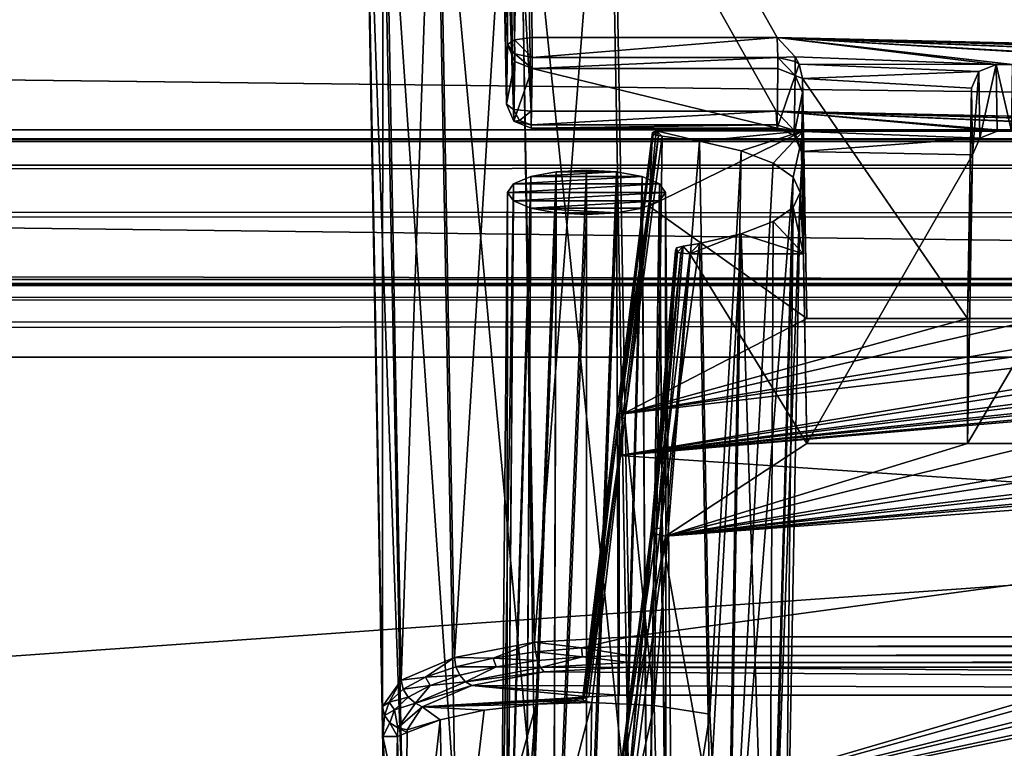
# Model space of a CAD drawing. Header units: metres. Extents: x -900 to 900, y -400 to 400.
# Tile 93 of 241: x -86 to -66, y -349 to -334. Entities that reach past the tile are written whole.
import ezdxf

# ---------------------------------------------------------------- set-up
doc = ezdxf.new("R2010")
doc.units = ezdxf.units.M

msp = doc.modelspace()

# ---------------------------------------------------------------- linework, layer by layer
at = {"layer": 'top'}
for points in [[(-699.015991, -336.711975, -35), (-0.734328, -336.711975, -35), (-666.448608, -328.819489, -84.923065)], [(-0.734328, -336.711975, -35), (-0.734328, -328.819641, -84.922089), (-666.448608, -328.819489, -84.923065)], [(-0.734328, -339.751312, -35), (-699.3302, -339.751312, -35), (-665.690369, -331.60611, -86.540955)], [(-0.734328, -331.784698, -85.378685), (-0.734328, -339.751312, -35), (-665.690369, -331.60611, -86.540955)], [(-699.821045, -336.912384, -33.767075), (-0.734328, -336.912384, -33.767075), (-699.015991, -336.711975, -35)], [(-0.734328, -336.912384, -33.767075), (-0.734328, -336.711975, -35), (-699.015991, -336.711975, -35)], [(-699.821045, -336.912384, -33.767075), (-699.821045, -337.267792, -32.492775), (-0.734328, -336.912384, -33.767075)], [(-699.821045, -337.267792, -32.492775), (-0.734328, -337.447784, -32.089329), (-0.734328, -336.912384, -33.767075)], [(-699.821045, -337.267792, -32.492775), (-699.821045, -337.89444, -31.327679), (-0.734328, -337.447784, -32.089329)], [(-699.821045, -337.89444, -31.327679), (-0.734328, -338.448273, -30.640034), (-0.734328, -337.447784, -32.089329)], [(-699.821045, -337.89444, -31.327679), (-699.821045, -338.761719, -30.328711), (-0.734328, -338.448273, -30.640034)], [(-699.821045, -338.761719, -30.328711), (-0.734328, -339.827301, -29.544678), (-0.734328, -338.448273, -30.640034)], [(-699.821045, -338.761719, -30.328711), (-699.821045, -339.827301, -29.544678), (-0.734328, -339.827301, -29.544678)], [(-699.821045, -339.827301, -29.544678), (-700.734314, -389.60788, -0.803848), (-0.734328, -389.60788, -0.803848)], [(-0.734328, -339.873474, -34.248688), (-699.821045, -339.873474, -34.248688), (-699.3302, -339.751312, -35)], [(-0.734328, -339.827301, -29.544678), (-699.821045, -339.827301, -29.544678), (-0.734328, -389.60788, -0.803848)], [(-699.821045, -340.363281, -33.032032), (-699.821045, -339.873474, -34.248688), (-0.734328, -340.140503, -33.411907)], [(-0.734328, -340.140503, -33.411907), (-699.821045, -339.873474, -34.248688), (-0.734328, -339.873474, -34.248688)], [(-0.734328, -339.751312, -35), (-0.734328, -339.873474, -34.248688), (-699.3302, -339.751312, -35)], [(-0.734328, -340.639496, -32.689068), (-699.821045, -340.363281, -33.032032), (-0.734328, -340.140503, -33.411907)], [(-699.821045, -341.327301, -32.142754), (-699.821045, -340.363281, -33.032032), (-0.734328, -340.639496, -32.689068)], [(-0.734328, -341.327301, -32.142754), (-699.821045, -341.327301, -32.142754), (-0.734328, -340.639496, -32.689068)], [(-699.821045, -341.327301, -32.142754), (-0.734328, -341.327301, -32.142754), (-700.734314, -391.111328, -3.399924)], [(-700.734314, -391.111328, -3.399924), (-0.734328, -341.327301, -32.142754), (-0.734328, -391.111328, -3.399924)]]:
    msp.add_3dface(points, dxfattribs=at)
at = {"layer": 'top01'}
for points in [[(-76.153427, -325.841095, -93.773338), (-76.174423, -327.101868, -85.22316), (-76.008171, -336.192688, -88.069992)], [(-76.153427, -325.841095, -93.773338), (-75.987984, -334.980774, -96.288803), (-76.006149, -325.789124, -94.125633)], [(-75.987984, -334.980774, -96.288803), (-76.153427, -325.841095, -93.773338), (-76.008171, -336.192688, -88.069992)], [(-76.006149, -325.789124, -94.125633), (-75.841507, -334.884491, -96.628906), (-75.652283, -325.767609, -94.271553)], [(-75.987984, -334.980774, -96.288803), (-75.841507, -334.884491, -96.628906), (-76.006149, -325.789124, -94.125633)], [(-75.841507, -334.884491, -96.628906), (-75.48806, -334.839722, -96.768417), (-75.652283, -325.767609, -94.271553)], [(-4.511227, -334.839722, -96.768417), (-4.269755, -334.839722, -96.768417), (-75.652283, -325.767609, -94.271553)], [(-4.269755, -334.839722, -96.768417), (3.500281, -334.839722, -96.768417), (-75.652283, -325.767609, -94.271553)], [(-75.652283, -325.767609, -94.271553), (3.500281, -334.839722, -96.768417), (74.882805, -325.767609, -94.271553)], [(-75.48806, -334.839722, -96.768417), (-70.516701, -334.839722, -96.768417), (-75.652283, -325.767609, -94.271553)], [(-70.516701, -334.839722, -96.768417), (-46.727859, -335.384583, -96.918381), (-75.652283, -325.767609, -94.271553)], [(-75.652283, -325.767609, -94.271553), (-46.727859, -335.384583, -96.918381), (-42.303967, -335.384583, -96.918381)], [(-42.303967, -335.384583, -96.918381), (-41.973759, -335.384583, -96.918381), (-75.652283, -325.767609, -94.271553)], [(-41.973759, -335.384583, -96.918381), (-37.549866, -335.384583, -96.918381), (-75.652283, -325.767609, -94.271553)], [(-75.652283, -325.767609, -94.271553), (-37.549866, -335.384583, -96.918381), (-37.219658, -335.384583, -96.918381)], [(-37.219658, -335.384583, -96.918381), (-32.795769, -335.384583, -96.918381), (-75.652283, -325.767609, -94.271553)], [(-32.795769, -335.384583, -96.918381), (-32.465557, -335.384583, -96.918381), (-75.652283, -325.767609, -94.271553)], [(-75.652283, -325.767609, -94.271553), (-32.465557, -335.384583, -96.918381), (-28.041668, -335.384583, -96.918381)], [(-75.652283, -325.767609, -94.271553), (-28.041668, -335.384583, -96.918381), (-4.752698, -334.839722, -96.768417)], [(-4.752698, -334.839722, -96.768417), (-4.511227, -334.839722, -96.768417), (-75.652283, -325.767609, -94.271553)], [(-76.028877, -327.154083, -84.869125), (-75.861687, -336.295868, -87.731926), (-76.174423, -327.101868, -85.22316)], [(-75.861687, -336.295868, -87.731926), (-76.008171, -336.192688, -88.069992), (-76.174423, -327.101868, -85.22316)], [(-75.799255, -327.162415, -97.151451), (-73.882248, -327.106323, -97.531837), (-75.437248, -347.112, -102.642059)], [(-73.882248, -327.106323, -97.531837), (-73.521225, -347.001709, -103.007545), (-75.437248, -347.112, -102.642059)], [(-73.521225, -347.001709, -103.007545), (-73.882248, -327.106323, -97.531837), (73.11277, -327.106323, -97.531837)], [(72.751755, -347.001709, -103.007545), (-73.521225, -347.001709, -103.007545), (73.11277, -327.106323, -97.531837)], [(-78.51207, -327.561066, -94.447922), (-77.42527, -327.322113, -96.068375), (-78.143402, -347.877411, -100.039482)], [(-77.42527, -327.322113, -96.068375), (-77.060562, -347.419556, -101.599655), (-78.143402, -347.877411, -100.039482)], [(-77.42527, -327.322113, -96.068375), (-75.799255, -327.162415, -97.151451), (-77.060562, -347.419556, -101.599655)], [(-75.799255, -327.162415, -97.151451), (-75.437248, -347.112, -102.642059), (-77.060562, -347.419556, -101.599655)], [(-75.675728, -327.17569, -84.722496), (-75.508247, -336.33374, -87.590385), (-76.028877, -327.154083, -84.869125)], [(-75.508247, -336.33374, -87.590385), (-75.861687, -336.295868, -87.731926), (-76.028877, -327.154083, -84.869125)], [(74.90625, -327.17569, -84.722496), (-4.249574, -336.33374, -87.590385), (-75.675728, -327.17569, -84.722496)], [(-4.249574, -336.33374, -87.590385), (-4.491045, -336.33374, -87.590385), (-75.675728, -327.17569, -84.722496)], [(-75.675728, -327.17569, -84.722496), (-4.491045, -336.33374, -87.590385), (-4.732517, -336.33374, -87.590385)], [(-4.732517, -336.33374, -87.590385), (-27.734051, -336.741272, -87.718002), (-75.675728, -327.17569, -84.722496)], [(-27.734051, -336.741272, -87.718002), (-28.019075, -336.741272, -87.718002), (-75.675728, -327.17569, -84.722496)], [(-75.675728, -327.17569, -84.722496), (-28.019075, -336.741272, -87.718002), (-32.488152, -336.741272, -87.718002)], [(-32.488152, -336.741272, -87.718002), (-32.773174, -336.741272, -87.718002), (-75.675728, -327.17569, -84.722496)], [(-32.773174, -336.741272, -87.718002), (-37.242252, -336.741272, -87.718002), (-75.675728, -327.17569, -84.722496)], [(-75.675728, -327.17569, -84.722496), (-37.242252, -336.741272, -87.718002), (-37.527275, -336.741272, -87.718002)], [(-37.527275, -336.741272, -87.718002), (-41.996349, -336.741272, -87.718002), (-75.675728, -327.17569, -84.722496)], [(-41.996349, -336.741272, -87.718002), (-42.281376, -336.741272, -87.718002), (-75.675728, -327.17569, -84.722496)], [(-75.675728, -327.17569, -84.722496), (-42.281376, -336.741272, -87.718002), (-46.75045, -336.741272, -87.718002)], [(-46.75045, -336.741272, -87.718002), (-47.035477, -336.741272, -87.718002), (-75.675728, -327.17569, -84.722496)], [(-47.035477, -336.741272, -87.718002), (-51.504551, -336.741272, -87.718002), (-75.675728, -327.17569, -84.722496)], [(-75.675728, -327.17569, -84.722496), (-51.504551, -336.741272, -87.718002), (-70.53688, -336.33374, -87.590385)], [(-70.53688, -336.33374, -87.590385), (-75.508247, -336.33374, -87.590385), (-75.675728, -327.17569, -84.722496)], [(-78.893761, -327.842773, -92.537476), (-78.51207, -327.561066, -94.447922), (-78.520454, -348.41568, -98.199654)], [(-78.51207, -327.561066, -94.447922), (-78.143402, -347.877411, -100.039482), (-78.520454, -348.41568, -98.199654)], [(-78.520454, -348.41568, -98.199654), (-78.51516, -349.024017, -96.131165), (-78.893761, -327.842773, -92.537476)], [(-78.51516, -349.024017, -96.131165), (-78.509949, -349.623169, -94.093895), (-78.893761, -327.842773, -92.537476)], [(-78.893761, -327.842773, -92.537476), (-78.509949, -349.623169, -94.093895), (-78.893761, -328.584778, -87.505608)], [(-78.543762, -328.856049, -85.665916), (-78.893761, -328.584778, -87.505608), (-78.125862, -350.164459, -92.26281)], [(-78.893761, -328.584778, -87.505608), (-78.509949, -349.623169, -94.093895), (-78.125862, -350.164459, -92.26281)], [(-77.433937, -329.105652, -83.973228), (-78.543762, -328.856049, -85.665916), (-77.041389, -350.621765, -90.711143)], [(-78.543762, -328.856049, -85.665916), (-78.125862, -350.164459, -92.26281), (-77.041389, -350.621765, -90.711143)], [(-75.743752, -329.269531, -82.861763), (-77.433937, -329.105652, -83.973228), (-75.421082, -350.92572, -89.674278)], [(-77.433937, -329.105652, -83.973228), (-77.041389, -350.621765, -90.711143), (-75.421082, -350.92572, -89.674278)], [(-73.906776, -329.321228, -82.511246), (-75.743752, -329.269531, -82.861763), (-73.510727, -351.030212, -89.309532)], [(-75.743752, -329.269531, -82.861763), (-75.421082, -350.92572, -89.674278), (-73.510727, -351.030212, -89.309532)], [(73.137299, -329.321228, -82.511246), (-73.906776, -329.321228, -82.511246), (72.741257, -351.030212, -89.309532)], [(-73.906776, -329.321228, -82.511246), (-73.510727, -351.030212, -89.309532), (72.741257, -351.030212, -89.309532)], [(-75.839241, -335.16983, -96.582474), (-75.841507, -334.884491, -96.628906), (-75.987984, -334.980774, -96.288803)], [(-75.48806, -334.839722, -96.768417), (-75.841507, -334.884491, -96.628906), (-75.48806, -335.245087, -96.705444)], [(-75.841507, -334.884491, -96.628906), (-75.839241, -335.16983, -96.582474), (-75.48806, -335.245087, -96.705444)], [(-70.503738, -335.245453, -96.705017), (-70.516701, -334.839722, -96.768417), (-75.48806, -335.245087, -96.705444)], [(-70.516701, -334.839722, -96.768417), (-75.48806, -334.839722, -96.768417), (-75.48806, -335.245087, -96.705444)], [(-70.154251, -335.231567, -96.876266), (-66.074471, -335.384583, -96.918381), (-70.516701, -334.839722, -96.768417)], [(-66.074471, -335.384583, -96.918381), (-65.744255, -335.384583, -96.918381), (-70.516701, -334.839722, -96.768417)], [(-70.516701, -334.839722, -96.768417), (-65.744255, -335.384583, -96.918381), (-61.320366, -335.384583, -96.918381)], [(-61.320366, -335.384583, -96.918381), (-60.990158, -335.384583, -96.918381), (-70.516701, -334.839722, -96.768417)], [(-60.990158, -335.384583, -96.918381), (-56.566269, -335.384583, -96.918381), (-70.516701, -334.839722, -96.768417)], [(-70.516701, -334.839722, -96.768417), (-56.566269, -335.384583, -96.918381), (-56.236057, -335.384583, -96.918381)], [(-56.236057, -335.384583, -96.918381), (-51.812168, -335.384583, -96.918381), (-70.516701, -334.839722, -96.768417)], [(-51.812168, -335.384583, -96.918381), (-51.48196, -335.384583, -96.918381), (-70.516701, -334.839722, -96.768417)], [(-70.516701, -334.839722, -96.768417), (-51.48196, -335.384583, -96.918381), (-47.058067, -335.384583, -96.918381)], [(-47.058067, -335.384583, -96.918381), (-46.727859, -335.384583, -96.918381), (-70.516701, -334.839722, -96.768417)], [(-70.154251, -335.231567, -96.876266), (-70.516701, -334.839722, -96.768417), (-70.503738, -335.245453, -96.705017)], [(-75.838547, -335.325043, -96.339203), (-75.987984, -334.980774, -96.288803), (-76.008171, -336.192688, -88.069992)], [(-75.987984, -334.980774, -96.288803), (-75.838547, -335.325043, -96.339203), (-75.839241, -335.16983, -96.582474)], [(-75.838547, -335.325043, -96.339203), (-75.48806, -335.467041, -96.359283), (-75.839241, -335.16983, -96.582474)], [(-75.839241, -335.16983, -96.582474), (-75.48806, -335.467041, -96.359283), (-75.48806, -335.245087, -96.705444)], [(-70.503738, -335.245453, -96.705017), (-75.48806, -335.245087, -96.705444), (-75.48806, -335.467041, -96.359283)], [(-70.499718, -335.467041, -96.359283), (-70.503738, -335.245453, -96.705017), (-75.48806, -335.467041, -96.359283)], [(-70.503738, -335.245453, -96.705017), (-70.152603, -335.320984, -96.82769), (-70.154251, -335.231567, -96.876266)], [(-70.499718, -335.467041, -96.359283), (-70.149239, -335.609039, -96.379356), (-70.503738, -335.245453, -96.705017)], [(-70.149239, -335.609039, -96.379356), (-70.152603, -335.320984, -96.82769), (-70.503738, -335.245453, -96.705017)], [(-70.154251, -335.231567, -96.876266), (-70.070923, -335.378113, -96.916603), (-66.074471, -335.384583, -96.918381)], [(-70.152603, -335.320984, -96.82769), (-70.070923, -335.378113, -96.916603), (-70.154251, -335.231567, -96.876266)], [(-70.149239, -335.609039, -96.379356), (-70.070923, -335.378113, -96.916603), (-70.152603, -335.320984, -96.82769)], [(-75.858727, -336.536957, -88.120399), (-75.838547, -335.325043, -96.339203), (-76.008171, -336.192688, -88.069992)], [(-75.48806, -335.467041, -96.359283), (-75.838547, -335.325043, -96.339203), (-75.858727, -336.536957, -88.120399)], [(-75.508247, -336.678955, -88.140472), (-75.48806, -335.467041, -96.359283), (-75.858727, -336.536957, -88.120399)], [(-75.508247, -336.678955, -88.140472), (-70.519897, -336.678955, -88.140472), (-75.48806, -335.467041, -96.359283)], [(-70.519897, -336.678955, -88.140472), (-70.499718, -335.467041, -96.359283), (-75.48806, -335.467041, -96.359283)], [(-70.149239, -335.609039, -96.379356), (-70.499718, -335.467041, -96.359283), (-70.519897, -336.678955, -88.140472)], [(-70.001816, -335.666107, -96.995865), (-70.070923, -335.378113, -96.916603), (-70.149239, -335.609039, -96.379356)], [(-70.070923, -335.378113, -96.916603), (-66.424995, -335.523895, -96.956726), (-66.074471, -335.384583, -96.918381)], [(-70.070923, -335.378113, -96.916603), (-70.001816, -335.666107, -96.995865), (-66.424995, -335.523895, -96.956726)], [(-66.424995, -335.523895, -96.956726), (-66.40242, -336.879822, -87.761391), (-66.074471, -335.384583, -96.918381)], [(-66.40242, -336.879822, -87.761391), (-66.051872, -336.741272, -87.718002), (-66.074471, -335.384583, -96.918381)], [(-66.051872, -336.741272, -87.718002), (-65.766853, -336.741272, -87.718002), (-66.074471, -335.384583, -96.918381)], [(-65.766853, -336.741272, -87.718002), (-65.744255, -335.384583, -96.918381), (-66.074471, -335.384583, -96.918381)], [(-70.169418, -336.820953, -88.160553), (-70.149239, -335.609039, -96.379356), (-70.519897, -336.678955, -88.140472)], [(-69.999794, -335.953308, -96.429764), (-70.149239, -335.609039, -96.379356), (-70.169418, -336.820953, -88.160553)], [(-69.999794, -335.953308, -96.429764), (-70.001816, -335.666107, -96.995865), (-70.149239, -335.609039, -96.379356)], [(-70.001816, -335.666107, -96.995865), (-66.574539, -335.861908, -97.049751), (-66.424995, -335.523895, -96.956726)], [(-69.913605, -340.539459, -98.337128), (-66.65921, -340.539459, -98.337128), (-70.001816, -335.666107, -96.995865)], [(-66.65921, -340.539459, -98.337128), (-66.574539, -335.861908, -97.049751), (-70.001816, -335.666107, -96.995865)], [(-69.999794, -335.953308, -96.429764), (-69.983269, -336.72998, -97.144173), (-70.001816, -335.666107, -96.995865)], [(-69.983269, -336.72998, -97.144173), (-69.913605, -340.539459, -98.337128), (-70.001816, -335.666107, -96.995865)], [(-66.574539, -335.861908, -97.049751), (-66.551994, -337.216003, -87.866669), (-66.424995, -335.523895, -96.956726)], [(-66.551994, -337.216003, -87.866669), (-66.40242, -336.879822, -87.761391), (-66.424995, -335.523895, -96.956726)], [(-66.551994, -337.216003, -87.866669), (-66.574539, -335.861908, -97.049751), (-66.65921, -340.539459, -98.337128)], [(-70.019974, -337.165253, -88.210953), (-69.999794, -335.953308, -96.429764), (-70.169418, -336.820953, -88.160553)], [(-70.019974, -337.165253, -88.210953), (-69.983269, -339.230011, -88.643356), (-69.999794, -335.953308, -96.429764)], [(-69.983269, -339.230011, -88.643356), (-69.983269, -336.72998, -97.144173), (-69.999794, -335.953308, -96.429764)], [(-76.008171, -336.192688, -88.069992), (-75.861687, -336.295868, -87.731926), (-75.858727, -336.536957, -88.120399)], [(-75.745102, -336.519897, -87.782448), (-75.861687, -336.295868, -87.731926), (-75.508247, -336.33374, -87.590385)], [(-75.861687, -336.295868, -87.731926), (-75.745102, -336.519897, -87.782448), (-75.858727, -336.536957, -88.120399)], [(-75.858727, -336.536957, -88.120399), (-75.745102, -336.519897, -87.782448), (-75.508247, -336.607819, -87.80175)], [(-75.508247, -336.607819, -87.80175), (-75.745102, -336.519897, -87.782448), (-75.508247, -336.33374, -87.590385)], [(-70.52562, -336.607758, -87.801788), (-75.508247, -336.607819, -87.80175), (-70.53688, -336.33374, -87.590385)], [(-75.508247, -336.607819, -87.80175), (-75.508247, -336.33374, -87.590385), (-70.53688, -336.33374, -87.590385)], [(-51.504551, -336.741272, -87.718002), (-51.789574, -336.741272, -87.718002), (-70.53688, -336.33374, -87.590385)], [(-70.53688, -336.33374, -87.590385), (-51.789574, -336.741272, -87.718002), (-56.258652, -336.741272, -87.718002)], [(-56.258652, -336.741272, -87.718002), (-56.543674, -336.741272, -87.718002), (-70.53688, -336.33374, -87.590385)], [(-56.543674, -336.741272, -87.718002), (-61.012753, -336.741272, -87.718002), (-70.53688, -336.33374, -87.590385)], [(-70.53688, -336.33374, -87.590385), (-61.012753, -336.741272, -87.718002), (-61.297775, -336.741272, -87.718002)], [(-61.297775, -336.741272, -87.718002), (-65.766853, -336.741272, -87.718002), (-70.53688, -336.33374, -87.590385)], [(-65.766853, -336.741272, -87.718002), (-66.051872, -336.741272, -87.718002), (-70.53688, -336.33374, -87.590385)], [(-70.53688, -336.33374, -87.590385), (-66.051872, -336.741272, -87.718002), (-70.174416, -336.7211, -87.711685)], [(-70.53688, -336.33374, -87.590385), (-70.174416, -336.7211, -87.711685), (-70.52562, -336.607758, -87.801788)], [(-75.508247, -336.678955, -88.140472), (-75.858727, -336.536957, -88.120399), (-75.508247, -336.607819, -87.80175)], [(-70.519897, -336.678955, -88.140472), (-75.508247, -336.678955, -88.140472), (-70.52562, -336.607758, -87.801788)], [(-75.508247, -336.678955, -88.140472), (-75.508247, -336.607819, -87.80175), (-70.52562, -336.607758, -87.801788)], [(-70.174164, -336.727692, -87.721321), (-70.519897, -336.678955, -88.140472), (-70.52562, -336.607758, -87.801788)], [(-70.174416, -336.7211, -87.711685), (-70.174164, -336.727692, -87.721321), (-70.52562, -336.607758, -87.801788)], [(-70.169418, -336.820953, -88.160553), (-70.519897, -336.678955, -88.140472), (-70.174164, -336.727692, -87.721321)], [(-66.051872, -336.741272, -87.718002), (-70.16497, -336.735229, -87.71611), (-70.174416, -336.7211, -87.711685)], [(-70.174416, -336.7211, -87.711685), (-70.16497, -336.735229, -87.71611), (-70.174164, -336.727692, -87.721321)], [(-73.771545, -342.492218, -98.76667), (-73.047699, -336.762878, -97.032402), (-73.030739, -336.803711, -96.893517)], [(-73.047699, -336.762878, -97.032402), (-73.771545, -342.492218, -98.76667), (-73.11335, -338.258331, -97.622787)], [(-73.728653, -342.536133, -98.633881), (-73.771545, -342.492218, -98.76667), (-73.030739, -336.803711, -96.893517)], [(-73.728653, -342.536133, -98.633881), (-73.030739, -336.803711, -96.893517), (-72.926567, -336.829193, -96.806885)], [(-73.607452, -342.567993, -98.567986), (-73.728653, -342.536133, -98.633881), (-72.926567, -336.829193, -96.806885)], [(-73.607452, -342.567993, -98.567986), (-72.926567, -336.829193, -96.806885), (-72.847412, -336.837433, -96.7789)], [(-73.607452, -342.567993, -98.567986), (-72.847412, -336.837433, -96.7789), (-73.013657, -348.39563, -100.009048)], [(-72.96785, -336.72998, -97.144173), (-73.047699, -336.762878, -97.032402), (-73.11335, -338.258331, -97.622787)], [(-69.913605, -340.539459, -98.337128), (-69.983269, -336.72998, -97.144173), (-73.11335, -338.258331, -97.622787)], [(-73.11335, -338.258331, -97.622787), (-69.983269, -336.72998, -97.144173), (-72.96785, -336.72998, -97.144173)], [(-72.96785, -336.72998, -97.144173), (-73.030739, -336.803711, -96.893517), (-73.047699, -336.762878, -97.032402)], [(-72.926567, -336.829193, -96.806885), (-73.030739, -336.803711, -96.893517), (-72.96785, -336.72998, -97.144173)], [(-73.013657, -348.39563, -100.009048), (-72.847412, -336.837433, -96.7789), (-72.0942, -336.942719, -96.420891)], [(-72.847412, -336.837433, -96.7789), (-72.926567, -336.829193, -96.806885), (-72.96785, -336.72998, -97.144173)], [(-72.847412, -336.837433, -96.7789), (-72.96785, -336.72998, -97.144173), (-72.0942, -336.942719, -96.420891)], [(-72.96785, -336.72998, -97.144173), (-69.983269, -336.72998, -97.144173), (-72.0942, -336.942719, -96.420891)], [(-72.0942, -336.942719, -96.420891), (-69.983269, -336.72998, -97.144173), (-71.245644, -337.137848, -95.757339)], [(-69.983269, -336.72998, -97.144173), (-70.597588, -337.38678, -94.910889), (-71.245644, -337.137848, -95.757339)], [(-69.983269, -336.72998, -97.144173), (-70.191422, -337.673615, -93.9356), (-70.597588, -337.38678, -94.910889)], [(-70.053093, -337.980011, -92.893768), (-70.191422, -337.673615, -93.9356), (-69.983269, -336.72998, -97.144173)], [(-70.16497, -336.735229, -87.71611), (-70.169418, -336.820953, -88.160553), (-70.174164, -336.727692, -87.721321)], [(-70.169418, -336.820953, -88.160553), (-70.16497, -336.735229, -87.71611), (-70.021996, -337.151703, -87.846535)], [(-70.019974, -337.165253, -88.210953), (-70.169418, -336.820953, -88.160553), (-70.021996, -337.151703, -87.846535)], [(-66.051872, -336.741272, -87.718002), (-66.40242, -336.879822, -87.761391), (-70.16497, -336.735229, -87.71611)], [(-66.40242, -336.879822, -87.761391), (-70.021996, -337.151703, -87.846535), (-70.16497, -336.735229, -87.71611)], [(-69.983269, -339.230011, -88.643356), (-70.053093, -337.980011, -92.893768), (-69.983269, -336.72998, -97.144173)], [(-66.40242, -336.879822, -87.761391), (-66.551994, -337.216003, -87.866669), (-70.021996, -337.151703, -87.846535)], [(-72.0942, -336.942719, -96.420891), (-71.884735, -348.567719, -99.423897), (-73.013657, -348.39563, -100.009048)], [(-71.884735, -348.567719, -99.423897), (-72.0942, -336.942719, -96.420891), (-71.245644, -337.137848, -95.757339)], [(-71.884735, -348.567719, -99.423897), (-71.245644, -337.137848, -95.757339), (-71.550247, -354.937012, -100.835228)], [(-71.550247, -354.937012, -100.835228), (-71.245644, -337.137848, -95.757339), (-70.597588, -337.38678, -94.910889)], [(-66.551994, -337.216003, -87.866669), (-69.913605, -343.078796, -89.702637), (-70.021996, -337.151703, -87.846535)], [(-69.913605, -343.078796, -89.702637), (-69.983269, -339.230011, -88.643356), (-70.021996, -337.151703, -87.846535)], [(-69.983269, -339.230011, -88.643356), (-70.019974, -337.165253, -88.210953), (-70.021996, -337.151703, -87.846535)], [(-66.551994, -337.216003, -87.866669), (-66.65921, -343.078796, -89.702637), (-69.913605, -343.078796, -89.702637)], [(-66.65921, -343.078796, -89.702637), (-66.551994, -337.216003, -87.866669), (-66.65921, -340.539459, -98.337128)], [(-71.550247, -354.937012, -100.835228), (-70.597588, -337.38678, -94.910889), (-70.191422, -337.673615, -93.9356)], [(-75.621475, -354.025208, -98.901657), (-75.516106, -337.660797, -93.979172), (-76.000626, -354.185303, -98.3573)], [(-75.516106, -337.660797, -93.979172), (-75.862946, -337.807251, -93.481186), (-76.000626, -354.185303, -98.3573)], [(-72.906532, -337.807251, -93.481186), (-75.862946, -337.807251, -93.481186), (-73.253365, -337.660797, -93.979172)], [(-75.862946, -337.807251, -93.481186), (-75.516106, -337.660797, -93.979172), (-73.253365, -337.660797, -93.979172)], [(-75.054039, -353.918243, -99.265366), (-74.997032, -337.562927, -94.31192), (-75.621475, -354.025208, -98.901657)], [(-74.997032, -337.562927, -94.31192), (-75.516106, -337.660797, -93.979172), (-75.621475, -354.025208, -98.901657)], [(-73.253365, -337.660797, -93.979172), (-75.516106, -337.660797, -93.979172), (-73.772446, -337.562927, -94.31192)], [(-75.516106, -337.660797, -93.979172), (-74.997032, -337.562927, -94.31192), (-73.772446, -337.562927, -94.31192)], [(-74.38475, -353.880707, -99.393036), (-74.384735, -337.528564, -94.428764), (-75.054039, -353.918243, -99.265366)], [(-74.384735, -337.528564, -94.428764), (-74.997032, -337.562927, -94.31192), (-75.054039, -353.918243, -99.265366)], [(-73.772446, -337.562927, -94.31192), (-74.997032, -337.562927, -94.31192), (-74.384735, -337.528564, -94.428764)], [(-73.772446, -337.562927, -94.31192), (-74.384735, -337.528564, -94.428764), (-74.38475, -353.880707, -99.393036)], [(-73.715477, -353.918243, -99.265366), (-73.772446, -337.562927, -94.31192), (-74.38475, -353.880707, -99.393036)], [(-73.253365, -337.660797, -93.979172), (-73.772446, -337.562927, -94.31192), (-73.715477, -353.918243, -99.265366)], [(-73.148003, -354.025208, -98.901695), (-73.253365, -337.660797, -93.979172), (-73.715477, -353.918243, -99.265366)], [(-72.906532, -337.807251, -93.481186), (-73.253365, -337.660797, -93.979172), (-73.148003, -354.025208, -98.901695)], [(-70.681297, -355.303955, -99.587593), (-71.550247, -354.937012, -100.835228), (-70.191422, -337.673615, -93.9356)], [(-70.681297, -355.303955, -99.587593), (-70.191422, -337.673615, -93.9356), (-70.053093, -337.980011, -92.893768)], [(-76.000626, -354.185303, -98.3573), (-75.862946, -337.807251, -93.481186), (-76.133865, -354.374146, -97.715164)], [(-75.862946, -337.807251, -93.481186), (-75.984734, -337.980011, -92.893768), (-76.133865, -354.374146, -97.715164)], [(-72.784737, -337.980011, -92.893768), (-75.984734, -337.980011, -92.893768), (-72.906532, -337.807251, -93.481186)], [(-75.984734, -337.980011, -92.893768), (-75.862946, -337.807251, -93.481186), (-72.906532, -337.807251, -93.481186)], [(-72.768784, -354.185303, -98.35733), (-72.906532, -337.807251, -93.481186), (-73.148003, -354.025208, -98.901695)], [(-72.784737, -337.980011, -92.893768), (-72.906532, -337.807251, -93.481186), (-72.768784, -354.185303, -98.35733)], [(-76.133865, -354.374146, -97.715164), (-75.984734, -337.980011, -92.893768), (-76.00071, -354.563019, -97.072983)], [(-75.984734, -337.980011, -92.893768), (-75.862946, -338.152771, -92.306351), (-76.00071, -354.563019, -97.072983)], [(-75.862946, -338.152771, -92.306351), (-75.984734, -337.980011, -92.893768), (-72.784737, -337.980011, -92.893768)], [(-72.906532, -338.152771, -92.306351), (-75.862946, -338.152771, -92.306351), (-72.784737, -337.980011, -92.893768)], [(-72.768852, -354.563019, -97.07299), (-72.906532, -338.152771, -92.306351), (-72.784737, -337.980011, -92.893768)], [(-72.635612, -354.374146, -97.715164), (-72.784737, -337.980011, -92.893768), (-72.768784, -354.185303, -98.35733)], [(-72.635612, -354.374146, -97.715164), (-72.768852, -354.563019, -97.07299), (-72.784737, -337.980011, -92.893768)], [(-70.37616, -355.736755, -98.115898), (-70.681297, -355.303955, -99.587593), (-70.053093, -337.980011, -92.893768)], [(-70.053093, -337.980011, -92.893768), (-70.191422, -338.286407, -91.851936), (-70.37616, -355.736755, -98.115898)], [(-70.191422, -338.286407, -91.851936), (-70.053093, -337.980011, -92.893768), (-69.983269, -339.230011, -88.643356)], [(-76.00071, -354.563019, -97.072983), (-75.862946, -338.152771, -92.306351), (-75.516106, -338.299225, -91.808365)], [(-75.621521, -354.723114, -96.528603), (-76.00071, -354.563019, -97.072983), (-75.516106, -338.299225, -91.808365)], [(-75.516106, -338.299225, -91.808365), (-75.862946, -338.152771, -92.306351), (-72.906532, -338.152771, -92.306351)], [(-75.621521, -354.723114, -96.528603), (-75.516106, -338.299225, -91.808365), (-74.997032, -338.397064, -91.475616)], [(-73.253365, -338.299225, -91.808365), (-75.516106, -338.299225, -91.808365), (-72.906532, -338.152771, -92.306351)], [(-73.253365, -338.299225, -91.808365), (-73.772446, -338.397064, -91.475616), (-75.516106, -338.299225, -91.808365)], [(-73.772446, -338.397064, -91.475616), (-74.997032, -338.397064, -91.475616), (-75.516106, -338.299225, -91.808365)], [(-73.715446, -354.830048, -96.164978), (-73.772446, -338.397064, -91.475616), (-73.253365, -338.299225, -91.808365)], [(-73.771545, -342.492218, -98.76667), (-73.708344, -342.461273, -98.894936), (-73.11335, -338.258331, -97.622787)], [(-73.148117, -354.723053, -96.52877), (-73.715446, -354.830048, -96.164978), (-73.253365, -338.299225, -91.808365)], [(-73.708344, -342.461273, -98.894936), (-73.640587, -342.477448, -98.944023), (-73.11335, -338.258331, -97.622787)], [(-73.640587, -342.477448, -98.944023), (-69.913605, -340.539459, -98.337128), (-73.11335, -338.258331, -97.622787)], [(-73.148117, -354.723053, -96.52877), (-73.253365, -338.299225, -91.808365), (-72.906532, -338.152771, -92.306351)], [(-72.768852, -354.563019, -97.07299), (-73.148117, -354.723053, -96.52877), (-72.906532, -338.152771, -92.306351)], [(-70.191422, -338.286407, -91.851936), (-70.681297, -356.169586, -96.644211), (-70.37616, -355.736755, -98.115898)], [(-70.191422, -338.286407, -91.851936), (-70.597588, -338.573242, -90.876648), (-70.681297, -356.169586, -96.644211)], [(-70.597588, -338.573242, -90.876648), (-70.191422, -338.286407, -91.851936), (-69.983269, -339.230011, -88.643356)], [(-75.054054, -354.830078, -96.164886), (-75.621521, -354.723114, -96.528603), (-74.997032, -338.397064, -91.475616)], [(-75.054054, -354.830078, -96.164886), (-74.997032, -338.397064, -91.475616), (-74.384735, -338.431427, -91.358772)], [(-74.384727, -354.867615, -96.037262), (-75.054054, -354.830078, -96.164886), (-74.384735, -338.431427, -91.358772)], [(-73.772446, -338.397064, -91.475616), (-74.384735, -338.431427, -91.358772), (-74.997032, -338.397064, -91.475616)], [(-74.384727, -354.867615, -96.037262), (-74.384735, -338.431427, -91.358772), (-73.772446, -338.397064, -91.475616)], [(-73.715446, -354.830048, -96.164978), (-74.384727, -354.867615, -96.037262), (-73.772446, -338.397064, -91.475616)], [(-70.597588, -338.573242, -90.876648), (-69.983269, -339.230011, -88.643356), (-71.245644, -338.822174, -90.030197)], [(-70.597588, -338.573242, -90.876648), (-71.245644, -338.822174, -90.030197), (-70.681297, -356.169586, -96.644211)], [(-69.983269, -339.230011, -88.643356), (-72.289253, -339.230103, -88.643379), (-71.245644, -338.822174, -90.030197)], [(-71.245644, -338.822174, -90.030197), (-72.289253, -339.230103, -88.643379), (-72.0942, -339.017303, -89.366646)], [(-71.245644, -338.822174, -90.030197), (-72.0942, -339.017303, -89.366646), (-71.884735, -350.417206, -93.135101)], [(-71.245644, -338.822174, -90.030197), (-71.884735, -350.417206, -93.135101), (-71.550247, -356.536499, -95.396568)], [(-70.681297, -356.169586, -96.644211), (-71.245644, -338.822174, -90.030197), (-71.550247, -356.536499, -95.396568)], [(-72.560455, -339.10907, -89.054626), (-73.039375, -344.811523, -90.644859), (-72.886429, -344.794434, -90.777023)], [(-72.560455, -339.10907, -89.054626), (-72.581482, -339.1651, -88.864151), (-73.039375, -344.811523, -90.644859)], [(-71.884735, -350.417206, -93.135101), (-72.0942, -339.017303, -89.366646), (-72.886429, -344.794434, -90.777023)], [(-72.0942, -339.017303, -89.366646), (-72.424965, -339.069916, -89.187752), (-72.886429, -344.794434, -90.777023)], [(-72.424965, -339.069916, -89.187752), (-72.560455, -339.10907, -89.054626), (-72.886429, -344.794434, -90.777023)], [(-72.541313, -339.191345, -88.774826), (-72.581482, -339.1651, -88.864151), (-72.560455, -339.10907, -89.054626)], [(-72.424965, -339.069916, -89.187752), (-72.541313, -339.191345, -88.774826), (-72.560455, -339.10907, -89.054626)], [(-72.473099, -339.212341, -88.703522), (-72.541313, -339.191345, -88.774826), (-72.424965, -339.069916, -89.187752)], [(-72.289253, -339.230103, -88.643379), (-72.473099, -339.212341, -88.703522), (-72.424965, -339.069916, -89.187752)], [(-72.289253, -339.230103, -88.643379), (-72.424965, -339.069916, -89.187752), (-72.0942, -339.017303, -89.366646)], [(-72.581482, -339.1651, -88.864151), (-73.073601, -344.862183, -90.448372), (-73.039375, -344.811523, -90.644859)], [(-72.581482, -339.1651, -88.864151), (-72.541313, -339.191345, -88.774826), (-73.073601, -344.862183, -90.448372)], [(-72.541313, -339.191345, -88.774826), (-73.036812, -344.891571, -90.354889), (-73.073601, -344.862183, -90.448372)], [(-72.541313, -339.191345, -88.774826), (-72.473099, -339.212341, -88.703522), (-73.036812, -344.891571, -90.354889)], [(-73.036812, -344.891571, -90.354889), (-72.473099, -339.212341, -88.703522), (-72.969734, -344.918884, -90.280052)], [(-72.969734, -344.918884, -90.280052), (-72.473099, -339.212341, -88.703522), (-72.289253, -339.230103, -88.643379)], [(-72.289253, -339.230103, -88.643379), (-72.780144, -344.958374, -90.21994), (-72.969734, -344.918884, -90.280052)], [(-72.289253, -339.230103, -88.643379), (-69.913605, -343.078796, -89.702637), (-72.780144, -344.958374, -90.21994)], [(-72.289253, -339.230103, -88.643379), (-69.983269, -339.230011, -88.643356), (-69.913605, -343.078796, -89.702637)], [(-1.375246, -348.18335, -100.730858), (-41.389015, -340.539459, -98.337128), (-73.72081, -343.319763, -99.207802)], [(-41.389015, -340.539459, -98.337128), (-42.88871, -340.539459, -98.337128), (-73.72081, -343.319763, -99.207802)], [(-73.72081, -343.319763, -99.207802), (-42.88871, -340.539459, -98.337128), (-46.143116, -340.539459, -98.337128)], [(-46.143116, -340.539459, -98.337128), (-47.642811, -340.539459, -98.337128), (-73.72081, -343.319763, -99.207802)], [(-47.642811, -340.539459, -98.337128), (-50.897217, -340.539459, -98.337128), (-73.72081, -343.319763, -99.207802)], [(-73.72081, -343.319763, -99.207802), (-50.897217, -340.539459, -98.337128), (-52.396912, -340.539459, -98.337128)], [(-52.396912, -340.539459, -98.337128), (-55.651314, -340.539459, -98.337128), (-73.72081, -343.319763, -99.207802)], [(-55.651314, -340.539459, -98.337128), (-57.151012, -340.539459, -98.337128), (-73.72081, -343.319763, -99.207802)], [(-73.72081, -343.319763, -99.207802), (-57.151012, -340.539459, -98.337128), (-73.640587, -342.477448, -98.944023)], [(-57.151012, -340.539459, -98.337128), (-60.405415, -340.539459, -98.337128), (-73.640587, -342.477448, -98.944023)], [(-73.640587, -342.477448, -98.944023), (-60.405415, -340.539459, -98.337128), (-61.905109, -340.539459, -98.337128)], [(-61.905109, -340.539459, -98.337128), (-65.159515, -340.539459, -98.337128), (-73.640587, -342.477448, -98.944023)], [(-65.159515, -340.539459, -98.337128), (-66.65921, -340.539459, -98.337128), (-73.640587, -342.477448, -98.944023)], [(-73.640587, -342.477448, -98.944023), (-66.65921, -340.539459, -98.337128), (-69.913605, -340.539459, -98.337128)], [(-66.65921, -340.539459, -98.337128), (-65.159515, -340.539459, -98.337128), (-66.65921, -343.078796, -89.702637)], [(-65.159515, -340.539459, -98.337128), (-65.159515, -343.078796, -89.702637), (-66.65921, -343.078796, -89.702637)], [(-74.468102, -348.282349, -100.394249), (-73.771545, -342.492218, -98.76667), (-73.728653, -342.536133, -98.633881)], [(-74.468102, -348.282349, -100.394249), (-74.440674, -348.243835, -100.525238), (-73.771545, -342.492218, -98.76667)], [(-74.440674, -348.243835, -100.525238), (-73.708344, -342.461273, -98.894936), (-73.771545, -342.492218, -98.76667)], [(-73.72081, -343.319763, -99.207802), (-73.708344, -342.461273, -98.894936), (-74.440674, -348.243835, -100.525238)], [(-73.72081, -343.319763, -99.207802), (-73.640587, -342.477448, -98.944023), (-73.708344, -342.461273, -98.894936)], [(-74.399353, -348.316559, -100.277901), (-74.468102, -348.282349, -100.394249), (-73.728653, -342.536133, -98.633881)], [(-74.399353, -348.316559, -100.277901), (-73.728653, -342.536133, -98.633881), (-73.607452, -342.567993, -98.567986)], [(-74.275421, -348.330963, -100.233139), (-74.399353, -348.316559, -100.277901), (-73.607452, -342.567993, -98.567986)], [(-74.275421, -348.330963, -100.233139), (-73.607452, -342.567993, -98.567986), (-73.013657, -348.39563, -100.009048)], [(-73.511017, -350.661682, -91.789635), (-36.634914, -343.078796, -89.702637), (-1.375246, -350.801575, -91.82814)], [(-72.780144, -344.958374, -90.21994), (-47.642811, -343.078796, -89.702637), (-73.511017, -350.661682, -91.789635)], [(-47.642811, -343.078796, -89.702637), (-46.143116, -343.078796, -89.702637), (-73.511017, -350.661682, -91.789635)], [(-73.511017, -350.661682, -91.789635), (-46.143116, -343.078796, -89.702637), (-42.88871, -343.078796, -89.702637)], [(-42.88871, -343.078796, -89.702637), (-41.389015, -343.078796, -89.702637), (-73.511017, -350.661682, -91.789635)], [(-41.389015, -343.078796, -89.702637), (-38.134609, -343.078796, -89.702637), (-73.511017, -350.661682, -91.789635)], [(-73.511017, -350.661682, -91.789635), (-38.134609, -343.078796, -89.702637), (-36.634914, -343.078796, -89.702637)], [(-52.396912, -343.078796, -89.702637), (-50.897217, -343.078796, -89.702637), (-72.780144, -344.958374, -90.21994)], [(-50.897217, -343.078796, -89.702637), (-47.642811, -343.078796, -89.702637), (-72.780144, -344.958374, -90.21994)], [(-69.913605, -343.078796, -89.702637), (-66.65921, -343.078796, -89.702637), (-72.780144, -344.958374, -90.21994)], [(-72.780144, -344.958374, -90.21994), (-66.65921, -343.078796, -89.702637), (-65.159515, -343.078796, -89.702637)], [(-65.159515, -343.078796, -89.702637), (-61.905109, -343.078796, -89.702637), (-72.780144, -344.958374, -90.21994)], [(-61.905109, -343.078796, -89.702637), (-60.405415, -343.078796, -89.702637), (-72.780144, -344.958374, -90.21994)], [(-72.780144, -344.958374, -90.21994), (-60.405415, -343.078796, -89.702637), (-57.151012, -343.078796, -89.702637)], [(-57.151012, -343.078796, -89.702637), (-55.651314, -343.078796, -89.702637), (-72.780144, -344.958374, -90.21994)], [(-55.651314, -343.078796, -89.702637), (-52.396912, -343.078796, -89.702637), (-72.780144, -344.958374, -90.21994)], [(-74.335953, -348.220154, -100.605728), (-73.72081, -343.319763, -99.207802), (-74.440674, -348.243835, -100.525238)], [(-73.72467, -348.18335, -100.730858), (-73.72081, -343.319763, -99.207802), (-74.335953, -348.220154, -100.605728)], [(-73.72081, -343.319763, -99.207802), (-73.72467, -348.18335, -100.730858), (-1.375246, -348.18335, -100.730858)], [(-73.570145, -350.494415, -92.359619), (-73.073601, -344.862183, -90.448372), (-73.80529, -350.541931, -92.036575)], [(-73.073601, -344.862183, -90.448372), (-73.036812, -344.891571, -90.354889), (-73.80529, -350.541931, -92.036575)], [(-73.80529, -350.541931, -92.036575), (-73.036812, -344.891571, -90.354889), (-72.969734, -344.918884, -90.280052)], [(-72.886429, -344.794434, -90.777023), (-73.039375, -344.811523, -90.644859), (-73.570145, -350.494415, -92.359619)], [(-72.886429, -344.794434, -90.777023), (-73.570145, -350.494415, -92.359619), (-72.750893, -351.514252, -92.949104)], [(-73.039375, -344.811523, -90.644859), (-73.073601, -344.862183, -90.448372), (-73.570145, -350.494415, -92.359619)], [(-71.884735, -350.417206, -93.135101), (-72.886429, -344.794434, -90.777023), (-72.750893, -351.514252, -92.949104)], [(-72.780144, -344.958374, -90.21994), (-73.80529, -350.541931, -92.036575), (-72.969734, -344.918884, -90.280052)], [(-72.780144, -344.958374, -90.21994), (-73.511017, -350.661682, -91.789635), (-73.80529, -350.541931, -92.036575)], [(-74.487961, -347.222321, -102.929825), (-75.437248, -347.112, -102.642059), (-73.521225, -347.001709, -103.007545)], [(-73.521225, -347.001709, -103.007545), (-73.521225, -347.194153, -103.021889), (-74.487961, -347.222321, -102.929825)], [(72.751755, -347.194153, -103.021889), (-73.521225, -347.194153, -103.021889), (72.751755, -347.001709, -103.007545)], [(-73.521225, -347.194153, -103.021889), (-73.521225, -347.001709, -103.007545), (72.751755, -347.001709, -103.007545)], [(-77.060562, -347.419556, -101.599655), (-75.437248, -347.112, -102.642059), (-76.279724, -347.433197, -102.217262)], [(-76.279724, -347.433197, -102.217262), (-75.437248, -347.112, -102.642059), (-75.421303, -347.302917, -102.658524)], [(-75.421303, -347.302917, -102.658524), (-75.379501, -347.483276, -102.606522), (-76.279724, -347.433197, -102.217262)], [(-75.421303, -347.302917, -102.658524), (-75.437248, -347.112, -102.642059), (-74.487961, -347.222321, -102.929825)], [(-74.466698, -347.404785, -102.872025), (-75.421303, -347.302917, -102.658524), (-74.487961, -347.222321, -102.929825)], [(-75.379501, -347.483276, -102.606522), (-75.421303, -347.302917, -102.658524), (-74.466698, -347.404785, -102.872025)], [(-73.521225, -347.194153, -103.021889), (-73.521225, -347.377655, -102.962303), (-74.487961, -347.222321, -102.929825)], [(-74.487961, -347.222321, -102.929825), (-73.521225, -347.377655, -102.962303), (-74.466698, -347.404785, -102.872025)], [(72.751755, -347.377655, -102.962303), (-73.521225, -347.377655, -102.962303), (72.751755, -347.194153, -103.021889)], [(-73.521225, -347.377655, -102.962303), (-73.521225, -347.194153, -103.021889), (72.751755, -347.194153, -103.021889)], [(-78.143402, -347.877411, -100.039482), (-77.060562, -347.419556, -101.599655), (-77.647301, -347.820007, -100.902023)], [(-77.060562, -347.419556, -101.599655), (-77.031158, -347.607727, -101.624428), (-77.647301, -347.820007, -100.902023)], [(-77.031158, -347.607727, -101.624428), (-77.060562, -347.419556, -101.599655), (-76.279724, -347.433197, -102.217262)], [(-77.031158, -347.607727, -101.624428), (-76.279724, -347.433197, -102.217262), (-76.219002, -347.610474, -102.174866)], [(-76.279724, -347.433197, -102.217262), (-75.379501, -347.483276, -102.606522), (-76.219002, -347.610474, -102.174866)], [(-76.219002, -347.610474, -102.174866), (-75.379501, -347.483276, -102.606522), (-75.317886, -347.626343, -102.493797)], [(-75.317886, -347.626343, -102.493797), (-75.379501, -347.483276, -102.606522), (-74.466698, -347.404785, -102.872025)], [(-74.466698, -347.404785, -102.872025), (-73.521225, -347.524963, -102.837669), (-75.317886, -347.626343, -102.493797)], [(-73.521225, -347.377655, -102.962303), (-73.521225, -347.524963, -102.837669), (-74.466698, -347.404785, -102.872025)], [(72.751755, -347.524963, -102.837669), (-73.521225, -347.524963, -102.837669), (72.751755, -347.377655, -102.962303)], [(-73.521225, -347.524963, -102.837669), (-73.521225, -347.377655, -102.962303), (72.751755, -347.377655, -102.962303)], [(-77.647301, -347.820007, -100.902023), (-77.031158, -347.607727, -101.624428), (-76.95388, -347.781067, -101.595055)], [(-77.031158, -347.607727, -101.624428), (-76.219002, -347.610474, -102.174866), (-76.95388, -347.781067, -101.595055)], [(-76.95388, -347.781067, -101.595055), (-76.219002, -347.610474, -102.174866), (-76.840126, -347.914032, -101.515877)], [(-76.840126, -347.914032, -101.515877), (-76.219002, -347.610474, -102.174866), (-75.317886, -347.626343, -102.493797)], [(-75.317886, -347.626343, -102.493797), (-75.245689, -347.711029, -102.336967), (-76.840126, -347.914032, -101.515877)], [(-73.521225, -347.524963, -102.837669), (-73.521225, -347.614075, -102.666542), (-75.317886, -347.626343, -102.493797)], [(-75.317886, -347.626343, -102.493797), (-73.521225, -347.614075, -102.666542), (-75.245689, -347.711029, -102.336967)], [(-1.375246, -348.18335, -100.730858), (-75.245689, -347.711029, -102.336967), (-73.521225, -347.614075, -102.666542)], [(72.751755, -347.614075, -102.666542), (-73.521225, -347.614075, -102.666542), (72.751755, -347.524963, -102.837669)], [(-73.521225, -347.614075, -102.666542), (-73.521225, -347.524963, -102.837669), (72.751755, -347.524963, -102.837669)], [(-1.375246, -348.18335, -100.730858), (-73.521225, -347.614075, -102.666542), (72.751755, -347.614075, -102.666542)], [(-78.520454, -348.41568, -98.199654), (-78.143402, -347.877411, -100.039482), (-78.386017, -348.324829, -99.180946)], [(-78.386017, -348.324829, -99.180946), (-78.143402, -347.877411, -100.039482), (-78.105293, -348.062073, -100.077263)], [(-78.143402, -347.877411, -100.039482), (-77.647301, -347.820007, -100.902023), (-78.105293, -348.062073, -100.077263)], [(-78.105293, -348.062073, -100.077263), (-77.647301, -347.820007, -100.902023), (-77.556465, -347.98877, -100.888588)], [(-77.647301, -347.820007, -100.902023), (-76.95388, -347.781067, -101.595055), (-77.556465, -347.98877, -100.888588)], [(-77.556465, -347.98877, -100.888588), (-76.95388, -347.781067, -101.595055), (-76.840126, -347.914032, -101.515877)], [(-75.245689, -347.711029, -102.336967), (-76.706688, -347.987, -101.398575), (-76.840126, -347.914032, -101.515877)], [(-76.706688, -347.987, -101.398575), (-75.245689, -347.711029, -102.336967), (-1.375246, -348.18335, -100.730858)], [(-78.004417, -348.225708, -100.082069), (-78.386017, -348.324829, -99.180946), (-78.105293, -348.062073, -100.077263)], [(-77.556465, -347.98877, -100.888588), (-78.004417, -348.225708, -100.082069), (-78.105293, -348.062073, -100.077263)], [(-77.855743, -348.344147, -100.053062), (-78.004417, -348.225708, -100.082069), (-77.556465, -347.98877, -100.888588)], [(-76.840126, -347.914032, -101.515877), (-76.706688, -347.987, -101.398575), (-77.855743, -348.344147, -100.053062)], [(-76.840126, -347.914032, -101.515877), (-77.855743, -348.344147, -100.053062), (-77.556465, -347.98877, -100.888588)], [(-76.706688, -347.987, -101.398575), (-77.716789, -348.424988, -99.909233), (-77.855743, -348.344147, -100.053062)], [(-74.335953, -348.220154, -100.605728), (-77.716789, -348.424988, -99.909233), (-76.706688, -347.987, -101.398575)], [(-73.72467, -348.18335, -100.730858), (-76.706688, -347.987, -101.398575), (-1.375246, -348.18335, -100.730858)], [(-73.72467, -348.18335, -100.730858), (-74.335953, -348.220154, -100.605728), (-76.706688, -347.987, -101.398575)], [(-78.386017, -348.324829, -99.180946), (-78.004417, -348.225708, -100.082069), (-78.279037, -348.483032, -99.205589)], [(-78.279037, -348.483032, -99.205589), (-78.004417, -348.225708, -100.082069), (-77.855743, -348.344147, -100.053062)], [(-74.335953, -348.220154, -100.605728), (-74.440674, -348.243835, -100.525238), (-77.716789, -348.424988, -99.909233)], [(-74.440674, -348.243835, -100.525238), (-74.468102, -348.282349, -100.394249), (-77.716789, -348.424988, -99.909233)], [(-77.716789, -348.424988, -99.909233), (-74.468102, -348.282349, -100.394249), (-75.404854, -348.365601, -100.111198)], [(-74.468102, -348.282349, -100.394249), (-74.399353, -348.316559, -100.277901), (-75.404854, -348.365601, -100.111198)], [(-78.479919, -348.596649, -98.252975), (-78.520454, -348.41568, -98.199654), (-78.386017, -348.324829, -99.180946)], [(-78.515434, -349.024506, -96.141869), (-78.520454, -348.41568, -98.199654), (-78.479919, -348.596649, -98.252975)], [(-78.515434, -349.024506, -96.141869), (-78.51516, -349.024017, -96.131165), (-78.520454, -348.41568, -98.199654)], [(-78.479919, -348.596649, -98.252975), (-78.386017, -348.324829, -99.180946), (-78.279037, -348.483032, -99.205589)], [(-78.279037, -348.483032, -99.205589), (-78.370979, -348.749359, -98.298157), (-78.479919, -348.596649, -98.252975)], [(-78.209854, -348.851074, -98.328491), (-78.370979, -348.749359, -98.298157), (-78.279037, -348.483032, -99.205589)], [(-77.855743, -348.344147, -100.053062), (-78.209854, -348.851074, -98.328491), (-78.279037, -348.483032, -99.205589)], [(-77.855743, -348.344147, -100.053062), (-77.716789, -348.424988, -99.909233), (-78.209854, -348.851074, -98.328491)], [(-77.716789, -348.424988, -99.909233), (-78.020531, -348.886658, -98.339439), (-78.209854, -348.851074, -98.328491)], [(-77.716789, -348.424988, -99.909233), (-77.351135, -348.684875, -99.025528), (-78.020531, -348.886658, -98.339439)], [(-75.404854, -348.365601, -100.111198), (-76.456749, -348.48703, -99.698303), (-77.716789, -348.424988, -99.909233)], [(-76.456749, -348.48703, -99.698303), (-77.351135, -348.684875, -99.025528), (-77.716789, -348.424988, -99.909233)], [(-77.351135, -348.684875, -99.025528), (-76.456749, -348.48703, -99.698303), (-77.219231, -354.937012, -100.835228)], [(-76.456749, -348.48703, -99.698303), (-75.404854, -348.365601, -100.111198), (-77.219231, -354.937012, -100.835228)], [(-77.219231, -354.937012, -100.835228), (-75.404854, -348.365601, -100.111198), (-75.918755, -354.691864, -101.668877)], [(-75.404854, -348.365601, -100.111198), (-74.275421, -348.330963, -100.233139), (-75.918755, -354.691864, -101.668877)], [(-75.918755, -354.691864, -101.668877), (-74.275421, -348.330963, -100.233139), (-74.384735, -354.605774, -101.961617)], [(-75.404854, -348.365601, -100.111198), (-74.399353, -348.316559, -100.277901), (-74.275421, -348.330963, -100.233139)], [(-74.275421, -348.330963, -100.233139), (-73.013657, -348.39563, -100.009048), (-74.384735, -354.605774, -101.961617)], [(-74.384735, -354.605774, -101.961617), (-73.013657, -348.39563, -100.009048), (-72.850723, -354.691864, -101.668877)], [(-73.013657, -348.39563, -100.009048), (-71.884735, -348.567719, -99.423897), (-72.850723, -354.691864, -101.668877)], [(-78.370979, -348.749359, -98.298157), (-78.515434, -349.024506, -96.141869), (-78.479919, -348.596649, -98.252975)], [(-77.219231, -354.937012, -100.835228), (-78.088181, -355.303955, -99.587593), (-77.351135, -348.684875, -99.025528)], [(-78.088181, -355.303955, -99.587593), (-78.020027, -348.944122, -98.144005), (-77.351135, -348.684875, -99.025528)], [(-77.351135, -348.684875, -99.025528), (-78.020027, -348.944122, -98.144005), (-78.020531, -348.886658, -98.339439)], [(-72.850723, -354.691864, -101.668877), (-71.884735, -348.567719, -99.423897), (-71.550247, -354.937012, -100.835228)], [(-78.220116, -349.025146, -97.718826), (-78.515434, -349.024506, -96.141869), (-78.370979, -348.749359, -98.298157)], [(-78.209854, -348.851074, -98.328491), (-78.220116, -349.025146, -97.718826), (-78.370979, -348.749359, -98.298157)], [(-78.020027, -348.944122, -98.144005), (-78.220116, -349.025146, -97.718826), (-78.209854, -348.851074, -98.328491)], [(-78.020531, -348.886658, -98.339439), (-78.020027, -348.944122, -98.144005), (-78.209854, -348.851074, -98.328491)], [(-78.386833, -349.613342, -95.272789), (-78.51516, -349.024017, -96.131165), (-78.515434, -349.024506, -96.141869)], [(-78.220116, -349.025146, -97.718826), (-78.393311, -355.736755, -98.115898), (-78.515434, -349.024506, -96.141869)], [(-78.393311, -355.736755, -98.115898), (-78.386833, -349.613342, -95.272789), (-78.515434, -349.024506, -96.141869)], [(-78.509949, -349.623169, -94.093895), (-78.51516, -349.024017, -96.131165), (-78.469421, -349.804108, -94.147217)], [(-78.51516, -349.024017, -96.131165), (-78.386833, -349.613342, -95.272789), (-78.469421, -349.804108, -94.147217)], [(-78.088181, -355.303955, -99.587593), (-78.393311, -355.736755, -98.115898), (-78.220116, -349.025146, -97.718826)], [(-78.020027, -348.944122, -98.144005), (-78.088181, -355.303955, -99.587593), (-78.220116, -349.025146, -97.718826)]]:
    msp.add_3dface(points, dxfattribs=at)

doc.saveas('drawing.dxf')
